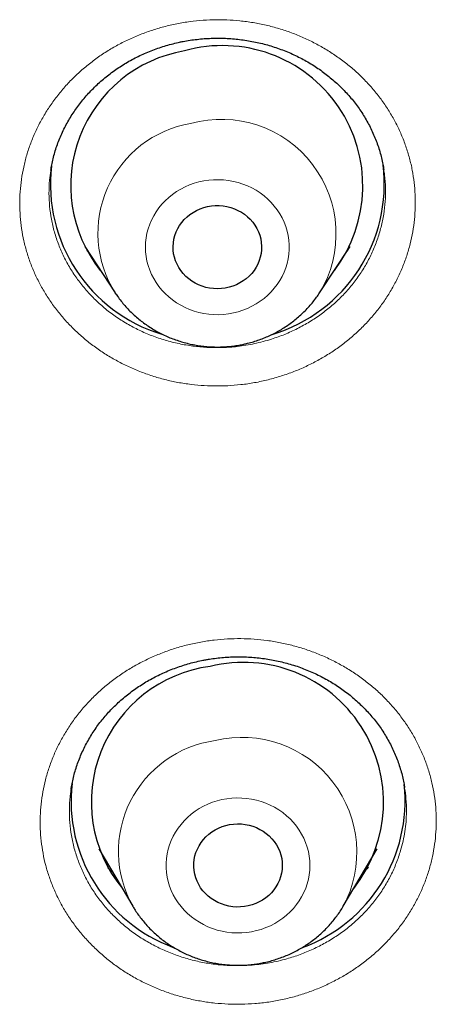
# Model space of a CAD drawing. Header units: millimetres. Extents: x 8 to 436, y 12 to 763.
# Tile 175 of 256: x 237.07 to 241.3, y 671.79 to 681.81. Entities that reach past the tile are written whole.
import ezdxf

# ---------------------------------------------------------------- set-up
doc = ezdxf.new("R2010")
doc.units = ezdxf.units.MM

msp = doc.modelspace()

# ---------------------------------------------------------------- linework, layer by layer
at = {"color": 7, "linetype": 'Continuous', "lineweight": 30}
for p, q in [((237.384, 680.275), (237.383, 680.268)), ((237.728, 679.497), (238.038, 679.026)), ((237.761, 679.446), (237.75, 679.457)), ((240.115, 679.026), (240.425, 679.497)), ((240.402, 679.458), (240.394, 679.45)), ((238.039, 679.024), (238.038, 679.026)), ((240.98, 673.989), (240.98, 673.994)), ((237.873, 673.371), (238.216, 672.788)), ((240.356, 672.788), (240.7, 673.371)), ((238.218, 672.784), (238.216, 672.788))]:
    msp.add_line(p, q, dxfattribs=at)
at = {"color": 252, "linetype": 'Continuous', "lineweight": 0}
for p, q in [((237.76, 679.448), (237.749, 679.459)), ((240.404, 679.462), (240.396, 679.453)), ((238.014, 673.132), (237.964, 673.18))]:
    msp.add_line(p, q, dxfattribs=at)
at = {"color": 252, "linetype": 'Continuous', "lineweight": 0, "flags": 128}
for points in [[(239.239, 678.823), (239.287, 678.835), (239.335, 678.85), (239.382, 678.868), (239.427, 678.89), (239.47, 678.914), (239.512, 678.941), (239.551, 678.97), (239.588, 679.002), (239.623, 679.037), (239.655, 679.073), (239.684, 679.112), (239.711, 679.152), (239.734, 679.194), (239.755, 679.237), (239.772, 679.282), (239.785, 679.327), (239.796, 679.374), (239.803, 679.421), (239.806, 679.468), (239.806, 679.515), (239.803, 679.563), (239.796, 679.61), (239.785, 679.656), (239.772, 679.702), (239.755, 679.746), (239.734, 679.79), (239.711, 679.832), (239.684, 679.872), (239.655, 679.91), (239.623, 679.947), (239.588, 679.981), (239.551, 680.013), (239.512, 680.043), (239.47, 680.07), (239.427, 680.094), (239.382, 680.115), (239.335, 680.134), (239.287, 680.149), (239.239, 680.161), (239.189, 680.17), (239.139, 680.176), (239.089, 680.178), (239.038, 680.177), (238.988, 680.173), (238.938, 680.166), (238.889, 680.155), (238.841, 680.142), (238.794, 680.125), (238.748, 680.105), (238.704, 680.082), (238.661, 680.057), (238.621, 680.028), (238.582, 679.998), (238.546, 679.964), (238.513, 679.929), (238.482, 679.891), (238.454, 679.852), (238.429, 679.811), (238.408, 679.768), (238.389, 679.724), (238.373, 679.679), (238.361, 679.633), (238.353, 679.586), (238.347, 679.539), (238.346, 679.492), (238.347, 679.444), (238.353, 679.397), (238.361, 679.351), (238.373, 679.305), (238.389, 679.259), (238.408, 679.215), (238.429, 679.173), (238.454, 679.132), (238.482, 679.092), (238.513, 679.055), (238.546, 679.019), (238.582, 678.986), (238.621, 678.955), (238.661, 678.927), (238.704, 678.901), (238.748, 678.879), (238.794, 678.859), (238.841, 678.842), (238.889, 678.828), (238.938, 678.818), (238.988, 678.81), (239.038, 678.806), (239.089, 678.805), (239.139, 678.808), (239.189, 678.814), (239.239, 678.823)], [(238.054, 679.002), (238.048, 679.011), (238.039, 679.024)], [(239.424, 672.529), (239.474, 672.54), (239.522, 672.553), (239.569, 672.57), (239.615, 672.59), (239.659, 672.613), (239.701, 672.638), (239.742, 672.667), (239.78, 672.697), (239.816, 672.731), (239.85, 672.766), (239.88, 672.804), (239.908, 672.843), (239.933, 672.884), (239.955, 672.927), (239.974, 672.971), (239.989, 673.016), (240.001, 673.062), (240.01, 673.109), (240.015, 673.156), (240.017, 673.203), (240.015, 673.251), (240.01, 673.298), (240.001, 673.344), (239.989, 673.39), (239.973, 673.436), (239.955, 673.48), (239.933, 673.522), (239.908, 673.563), (239.88, 673.603), (239.849, 673.64), (239.816, 673.676), (239.78, 673.709), (239.741, 673.74), (239.701, 673.768), (239.658, 673.794), (239.614, 673.816), (239.568, 673.836), (239.521, 673.853), (239.473, 673.867), (239.424, 673.877), (239.374, 673.884), (239.324, 673.888), (239.273, 673.889), (239.223, 673.887), (239.173, 673.881), (239.123, 673.872), (239.075, 673.86), (239.027, 673.845), (238.98, 673.826), (238.935, 673.805), (238.892, 673.781), (238.85, 673.754), (238.811, 673.724), (238.774, 673.692), (238.739, 673.658), (238.707, 673.621), (238.678, 673.583), (238.651, 673.542), (238.628, 673.5), (238.608, 673.457), (238.591, 673.412), (238.577, 673.367), (238.567, 673.321), (238.56, 673.274), (238.556, 673.226), (238.556, 673.179), (238.56, 673.132), (238.567, 673.085), (238.577, 673.038), (238.591, 672.993), (238.608, 672.948), (238.628, 672.905), (238.652, 672.863), (238.678, 672.823), (238.708, 672.784), (238.74, 672.748), (238.774, 672.713), (238.812, 672.681), (238.851, 672.652), (238.893, 672.625), (238.936, 672.601), (238.981, 672.579), (239.028, 672.561), (239.075, 672.546), (239.124, 672.534), (239.174, 672.525), (239.224, 672.519), (239.274, 672.517), (239.324, 672.518), (239.375, 672.522), (239.424, 672.529)]]:
    msp.add_lwpolyline(points, dxfattribs=at)
at = {"color": 7, "linetype": 'Continuous', "lineweight": 30, "flags": 128}
for points in [[(238.976, 679.904), (239.015, 679.911), (239.055, 679.914), (239.095, 679.914), (239.134, 679.911), (239.174, 679.905), (239.212, 679.895), (239.249, 679.882), (239.285, 679.866), (239.32, 679.847), (239.352, 679.826), (239.383, 679.801), (239.411, 679.775), (239.436, 679.746), (239.458, 679.715), (239.478, 679.682), (239.494, 679.648), (239.507, 679.613), (239.517, 679.577), (239.523, 679.54), (239.526, 679.502), (239.525, 679.465), (239.521, 679.428), (239.513, 679.391), (239.502, 679.355), (239.488, 679.32), (239.47, 679.287), (239.449, 679.255), (239.425, 679.225), (239.399, 679.197), (239.37, 679.171), (239.339, 679.148), (239.305, 679.128), (239.27, 679.11), (239.233, 679.096), (239.196, 679.084), (239.157, 679.076), (239.117, 679.071), (239.078, 679.069), (239.038, 679.07), (238.998, 679.075), (238.959, 679.083), (238.922, 679.095), (238.885, 679.109), (238.85, 679.126), (238.816, 679.147), (238.785, 679.17), (238.755, 679.195), (238.729, 679.223), (238.705, 679.253), (238.684, 679.285), (238.666, 679.318), (238.651, 679.353), (238.64, 679.389), (238.632, 679.425), (238.627, 679.462), (238.626, 679.5), (238.629, 679.537), (238.635, 679.574), (238.644, 679.61), (238.657, 679.646), (238.673, 679.68), (238.693, 679.713), (238.715, 679.744), (238.74, 679.773), (238.768, 679.8), (238.798, 679.824), (238.83, 679.846), (238.864, 679.865), (238.9, 679.881), (238.938, 679.894), (238.976, 679.904)], [(239.201, 673.618), (239.24, 673.624), (239.28, 673.626), (239.32, 673.625), (239.359, 673.62), (239.398, 673.612), (239.436, 673.602), (239.473, 673.588), (239.509, 673.57), (239.543, 673.551), (239.574, 673.528), (239.604, 673.503), (239.631, 673.475), (239.655, 673.445), (239.676, 673.414), (239.694, 673.381), (239.71, 673.346), (239.721, 673.31), (239.73, 673.274), (239.735, 673.237), (239.736, 673.199), (239.734, 673.162), (239.728, 673.125), (239.719, 673.088), (239.707, 673.053), (239.691, 673.019), (239.672, 672.986), (239.65, 672.954), (239.625, 672.925), (239.598, 672.898), (239.568, 672.873), (239.536, 672.851), (239.502, 672.832), (239.466, 672.815), (239.429, 672.802), (239.391, 672.792), (239.352, 672.785), (239.312, 672.781), (239.272, 672.78), (239.233, 672.783), (239.193, 672.789), (239.155, 672.799), (239.117, 672.811), (239.081, 672.827), (239.046, 672.845), (239.014, 672.866), (238.983, 672.89), (238.955, 672.917), (238.929, 672.945), (238.906, 672.976), (238.887, 673.008), (238.87, 673.042), (238.856, 673.078), (238.846, 673.114), (238.84, 673.151), (238.836, 673.188), (238.837, 673.225), (238.841, 673.263), (238.848, 673.299), (238.859, 673.335), (238.873, 673.37), (238.89, 673.404), (238.911, 673.436), (238.934, 673.466), (238.96, 673.495), (238.989, 673.52), (239.02, 673.544), (239.053, 673.565), (239.088, 673.583), (239.125, 673.598), (239.162, 673.609), (239.201, 673.618)]]:
    msp.add_lwpolyline(points, dxfattribs=at)
at = {"color": 7, "linetype": 'Continuous', "lineweight": 30}
for centre, radius, start, end in [((239.129, 680.116), 1.426, 322.8541, 105.7541), ((238.973, 680.119), 1.388, 99.5817, 218.4765), ((239.177, 680.134), 1.596, 286.6284, 7.0743), ((238.972, 680.132), 1.593, 173.3038, 253.157), ((239.185, 673.849), 1.39, 97.5668, 219.372), ((239.342, 673.845), 1.423, 321.9139, 103.7928), ((239.177, 673.86), 1.588, 173.6186, 249.7737), ((239.395, 673.86), 1.589, 290.1584, 6.0414)]:
    msp.add_arc(centre, radius, start, end, dxfattribs=at)
at = {"color": 252, "linetype": 'Continuous', "lineweight": 0}
for centre, radius, start, end in [((238.995, 679.633), 1.133, 99.6703, 212.3511), ((239.117, 679.627), 1.165, 328.9451, 105.5543), ((239.209, 673.345), 1.138, 97.7877, 209.3093), ((239.328, 673.339), 1.166, 331.7488, 103.5775)]:
    msp.add_arc(centre, radius, start, end, dxfattribs=at)
for points, knots in [([(238.63, 681.757), (238.631, 681.757), (238.675, 681.767), (238.765, 681.783), (238.899, 681.798), (239.035, 681.806), (239.171, 681.805), (239.306, 681.795), (239.44, 681.777), (239.572, 681.751), (239.703, 681.716), (239.83, 681.674), (239.954, 681.623), (240.074, 681.565), (240.189, 681.499), (240.3, 681.427), (240.405, 681.348), (240.504, 681.262), (240.596, 681.17), (240.682, 681.073), (240.76, 680.97), (240.831, 680.863), (240.893, 680.752), (240.948, 680.637), (240.993, 680.518), (241.031, 680.397), (241.059, 680.274), (241.078, 680.15), (241.088, 680.025), (241.089, 679.899), (241.081, 679.773), (241.064, 679.648), (241.037, 679.525), (241.002, 679.403), (240.958, 679.284), (240.905, 679.168), (240.844, 679.055), (240.775, 678.946), (240.698, 678.842), (240.614, 678.743), (240.523, 678.65), (240.425, 678.562), (240.322, 678.481), (240.212, 678.406), (240.097, 678.339), (239.978, 678.278), (239.855, 678.225), (239.726, 678.18), (239.593, 678.142), (239.455, 678.112), (239.318, 678.092), (239.181, 678.081), (239.045, 678.079), (238.91, 678.084), (238.775, 678.099), (238.642, 678.121), (238.51, 678.152), (238.382, 678.192), (238.256, 678.239), (238.134, 678.293), (238.016, 678.356), (237.904, 678.425), (237.796, 678.502), (237.695, 678.585), (237.599, 678.674), (237.511, 678.769), (237.429, 678.869), (237.355, 678.974), (237.289, 679.084), (237.231, 679.197), (237.181, 679.314), (237.14, 679.434), (237.108, 679.556), (237.085, 679.68), (237.071, 679.805), (237.066, 679.931), (237.07, 680.056), (237.083, 680.182), (237.106, 680.306), (237.137, 680.429), (237.177, 680.549), (237.226, 680.666), (237.284, 680.781), (237.349, 680.891), (237.423, 680.997), (237.504, 681.099), (237.592, 681.195), (237.687, 681.285), (237.788, 681.369), (237.895, 681.447), (238.007, 681.518), (238.124, 681.581), (238.246, 681.637), (238.371, 681.685), (238.499, 681.726), (238.587, 681.747), (238.63, 681.757)], [0, 0, 0, 0, 0.000115, 0.010817, 0.021556, 0.032308, 0.043047, 0.053749, 0.064452, 0.075191, 0.085942, 0.096681, 0.107383, 0.118091, 0.128835, 0.139591, 0.150335, 0.161043, 0.171758, 0.18251, 0.193275, 0.204027, 0.214742, 0.225465, 0.236225, 0.246997, 0.257757, 0.26848, 0.279207, 0.28997, 0.300746, 0.31151, 0.322236, 0.332961, 0.343723, 0.354497, 0.365259, 0.375984, 0.386703, 0.397458, 0.408226, 0.418981, 0.4297, 0.44041, 0.451157, 0.461916, 0.472663, 0.483374, 0.494521, 0.505683, 0.51683, 0.527535, 0.538277, 0.549031, 0.559773, 0.570478, 0.581182, 0.591924, 0.602677, 0.613419, 0.624124, 0.634833, 0.64558, 0.656338, 0.667085, 0.677795, 0.688513, 0.699267, 0.710034, 0.720789, 0.731507, 0.742232, 0.752993, 0.763767, 0.774529, 0.785253, 0.79598, 0.806744, 0.81752, 0.828283, 0.83901, 0.849734, 0.860494, 0.871266, 0.882027, 0.89275, 0.903466, 0.914219, 0.924984, 0.935737, 0.946453, 0.957138, 0.967859, 0.978593, 0.989315, 1, 1, 1, 1]), ([(237.383, 680.268), (237.379, 680.237), (237.367, 680.161), (237.363, 680.04), (237.369, 679.907), (237.388, 679.776), (237.418, 679.645), (237.461, 679.517), (237.515, 679.393), (237.579, 679.275), (237.655, 679.161), (237.741, 679.054), (237.836, 678.954), (237.939, 678.862), (238.052, 678.778), (238.171, 678.703), (238.297, 678.638), (238.427, 678.584), (238.563, 678.539), (238.703, 678.505), (238.845, 678.482), (238.988, 678.47), (239.132, 678.469), (239.259, 678.478), (239.366, 678.493), (239.454, 678.51), (239.542, 678.531), (239.644, 678.561), (239.762, 678.603), (239.89, 678.662), (240.015, 678.731), (240.132, 678.809), (240.242, 678.896), (240.343, 678.991), (240.436, 679.094), (240.519, 679.204), (240.591, 679.32), (240.653, 679.44), (240.703, 679.566), (240.742, 679.695), (240.769, 679.826), (240.784, 679.958), (240.787, 680.092), (240.781, 680.2), (240.77, 680.262), (240.767, 680.28)], [0, 0, 0, 0, 0.017405, 0.042505, 0.06689, 0.091275, 0.116007, 0.1411, 0.165403, 0.189974, 0.214545, 0.239618, 0.263898, 0.288446, 0.312993, 0.338042, 0.362306, 0.386837, 0.411369, 0.436402, 0.460663, 0.485192, 0.50972, 0.534751, 0.550002, 0.565252, 0.580673, 0.596093, 0.620366, 0.644907, 0.669448, 0.694491, 0.718786, 0.743349, 0.767912, 0.792979, 0.817292, 0.841777, 0.866458, 0.891544, 0.915929, 0.940315, 0.965048, 0.990143, 1, 1, 1, 1]), ([(238.907, 675.475), (238.907, 675.475), (238.952, 675.483), (239.042, 675.497), (239.178, 675.508), (239.314, 675.511), (239.449, 675.506), (239.584, 675.492), (239.717, 675.47), (239.849, 675.439), (239.978, 675.401), (240.104, 675.354), (240.226, 675.3), (240.344, 675.238), (240.457, 675.169), (240.565, 675.093), (240.668, 675.011), (240.763, 674.923), (240.852, 674.828), (240.934, 674.728), (241.009, 674.623), (241.076, 674.514), (241.134, 674.401), (241.184, 674.285), (241.226, 674.165), (241.259, 674.043), (241.283, 673.92), (241.298, 673.795), (241.303, 673.67), (241.299, 673.544), (241.286, 673.419), (241.264, 673.294), (241.234, 673.172), (241.194, 673.052), (241.145, 672.934), (241.088, 672.82), (241.023, 672.709), (240.95, 672.603), (240.869, 672.502), (240.781, 672.406), (240.686, 672.315), (240.585, 672.231), (240.479, 672.153), (240.366, 672.082), (240.249, 672.018), (240.127, 671.961), (240.002, 671.912), (239.872, 671.871), (239.737, 671.837), (239.598, 671.812), (239.46, 671.797), (239.323, 671.79), (239.187, 671.792), (239.051, 671.802), (238.917, 671.82), (238.784, 671.847), (238.654, 671.882), (238.527, 671.925), (238.403, 671.976), (238.283, 672.034), (238.167, 672.1), (238.057, 672.173), (237.953, 672.253), (237.854, 672.339), (237.762, 672.431), (237.677, 672.528), (237.599, 672.63), (237.529, 672.738), (237.466, 672.849), (237.412, 672.964), (237.367, 673.082), (237.33, 673.203), (237.303, 673.326), (237.284, 673.451), (237.274, 673.576), (237.274, 673.702), (237.283, 673.827), (237.301, 673.952), (237.328, 674.075), (237.364, 674.196), (237.408, 674.315), (237.462, 674.431), (237.523, 674.543), (237.593, 674.651), (237.67, 674.755), (237.755, 674.854), (237.847, 674.947), (237.945, 675.034), (238.05, 675.115), (238.16, 675.189), (238.275, 675.256), (238.394, 675.315), (238.518, 675.367), (238.645, 675.412), (238.775, 675.449), (238.863, 675.466), (238.907, 675.475)], [0, 0, 0, 0, 0.000143, 0.01084, 0.021574, 0.03232, 0.043054, 0.053751, 0.064447, 0.075181, 0.085926, 0.09666, 0.107357, 0.118061, 0.128802, 0.139555, 0.150295, 0.161, 0.171716, 0.182468, 0.193233, 0.203986, 0.214702, 0.225429, 0.236193, 0.246969, 0.257733, 0.26846, 0.279193, 0.289962, 0.300744, 0.311513, 0.322246, 0.332976, 0.343743, 0.354522, 0.365289, 0.376019, 0.386739, 0.397497, 0.408267, 0.419024, 0.429745, 0.440453, 0.451198, 0.461955, 0.472701, 0.483409, 0.494548, 0.505701, 0.516841, 0.527542, 0.538279, 0.549028, 0.559766, 0.570466, 0.581167, 0.591903, 0.602653, 0.61339, 0.62409, 0.634798, 0.645542, 0.656298, 0.667042, 0.67775, 0.68847, 0.699226, 0.709995, 0.720752, 0.731472, 0.742201, 0.752968, 0.763746, 0.774513, 0.785242, 0.795975, 0.806744, 0.817526, 0.828296, 0.839028, 0.849756, 0.860521, 0.871298, 0.882062, 0.89279, 0.903507, 0.91426, 0.925026, 0.93578, 0.946496, 0.957173, 0.967886, 0.978611, 0.989324, 1, 1, 1, 1]), ([(237.59, 673.978), (237.588, 673.965), (237.578, 673.907), (237.571, 673.804), (237.572, 673.671), (237.586, 673.539), (237.612, 673.407), (237.65, 673.279), (237.699, 673.154), (237.759, 673.034), (237.831, 672.918), (237.913, 672.808), (238.005, 672.705), (238.105, 672.611), (238.214, 672.523), (238.331, 672.445), (238.454, 672.376), (238.582, 672.318), (238.717, 672.269), (238.855, 672.23), (238.997, 672.203), (239.139, 672.187), (239.284, 672.182), (239.411, 672.187), (239.519, 672.198), (239.608, 672.212), (239.696, 672.23), (239.8, 672.257), (239.918, 672.295), (240.05, 672.35), (240.177, 672.415), (240.297, 672.489), (240.41, 672.573), (240.515, 672.664), (240.612, 672.764), (240.699, 672.871), (240.776, 672.985), (240.842, 673.103), (240.897, 673.227), (240.937, 673.343), (240.965, 673.451), (240.983, 673.549), (240.995, 673.648), (241, 673.76), (240.997, 673.874), (240.985, 673.954), (240.98, 673.989)], [0, 0, 0, 0, 0.007596, 0.032711, 0.057107, 0.081503, 0.106247, 0.131352, 0.155659, 0.180136, 0.204809, 0.229885, 0.254159, 0.2787, 0.303241, 0.328282, 0.352533, 0.377051, 0.401569, 0.426588, 0.450834, 0.475349, 0.499863, 0.524879, 0.540115, 0.555351, 0.570758, 0.586164, 0.610427, 0.634959, 0.659492, 0.684527, 0.708822, 0.733387, 0.757951, 0.783019, 0.80732, 0.831924, 0.856527, 0.881623, 0.899865, 0.918108, 0.936642, 0.955176, 0.980284, 1, 1, 1, 1]), ([(240.614, 673.187), (240.597, 673.169), (240.58, 673.15), (240.56, 673.133), (240.559, 673.133)], [0, 0, 0, 0, 0.971096, 1, 1, 1, 1])]:
    msp.add_open_spline(points, degree=3, knots=knots, dxfattribs=at)
at = {"color": 7, "linetype": 'Continuous', "lineweight": 30}
for points, knots in [([(237.383, 680.275), (237.386, 680.293), (237.393, 680.332), (237.406, 680.392), (237.424, 680.456), (237.444, 680.52), (237.468, 680.584), (237.495, 680.646), (237.524, 680.708), (237.556, 680.768), (237.591, 680.826), (237.628, 680.883), (237.668, 680.938), (237.71, 680.992), (237.755, 681.044), (237.803, 681.095), (237.853, 681.144), (237.905, 681.191), (237.959, 681.235), (238.015, 681.278), (238.073, 681.318), (238.132, 681.356), (238.193, 681.391), (238.256, 681.425), (238.321, 681.455), (238.386, 681.484), (238.453, 681.509), (238.522, 681.532), (238.591, 681.553), (238.648, 681.567), (238.682, 681.575), (238.692, 681.577)], [0, 0, 0, 0, 0.028538, 0.064025, 0.099623, 0.135423, 0.171352, 0.207337, 0.243289, 0.279118, 0.314747, 0.35012, 0.385256, 0.420563, 0.455988, 0.49149, 0.527028, 0.56255, 0.598006, 0.633354, 0.668554, 0.703663, 0.738632, 0.773809, 0.808941, 0.844047, 0.879149, 0.914266, 0.949415, 0.984616, 1, 1, 1, 1]), ([(238.692, 681.577), (238.704, 681.579), (238.739, 681.587), (238.798, 681.597), (238.87, 681.606), (238.942, 681.613), (239.014, 681.617), (239.087, 681.618), (239.159, 681.617), (239.231, 681.612), (239.303, 681.605), (239.375, 681.595), (239.446, 681.582), (239.516, 681.567), (239.586, 681.549), (239.655, 681.528), (239.723, 681.504), (239.789, 681.478), (239.855, 681.449), (239.918, 681.418), (239.98, 681.385), (240.041, 681.349), (240.099, 681.311), (240.156, 681.27), (240.211, 681.227), (240.265, 681.182), (240.316, 681.135), (240.365, 681.086), (240.412, 681.035), (240.456, 680.983), (240.497, 680.929), (240.536, 680.874), (240.572, 680.817), (240.606, 680.758), (240.637, 680.698), (240.665, 680.636), (240.691, 680.574), (240.713, 680.511), (240.733, 680.447), (240.749, 680.383), (240.761, 680.327), (240.766, 680.293), (240.768, 680.28)], [0, 0, 0, 0, 0.0126087, 0.0380563, 0.0634466, 0.0888114, 0.1141664, 0.1395268, 0.1649052, 0.1903131, 0.2157646, 0.2412644, 0.2666341, 0.2919489, 0.317373, 0.3428774, 0.3684313, 0.3940028, 0.4195508, 0.4450408, 0.4704423, 0.4957422, 0.5210397, 0.5465811, 0.5722673, 0.5980452, 0.6238594, 0.6496446, 0.6753369, 0.7008844, 0.7262678, 0.7517397, 0.7774885, 0.8034017, 0.8294248, 0.8555011, 0.8815695, 0.9075589, 0.933416, 0.9591161, 0.9848728, 1, 1, 1, 1]), ([(238.039, 679.024), (238.044, 679.018), (238.059, 678.994), (238.088, 678.955), (238.126, 678.908), (238.167, 678.863), (238.209, 678.82), (238.255, 678.779), (238.302, 678.74), (238.351, 678.704), (238.402, 678.67), (238.455, 678.638), (238.509, 678.609), (238.565, 678.583), (238.622, 678.559), (238.681, 678.539), (238.74, 678.521), (238.8, 678.506), (238.861, 678.494), (238.923, 678.485), (238.985, 678.479), (239.047, 678.476), (239.109, 678.476), (239.172, 678.479), (239.234, 678.486), (239.291, 678.494), (239.327, 678.501), (239.344, 678.505)], [0, 0, 0, 0, 0.016406, 0.057303, 0.098244, 0.13923, 0.180262, 0.221341, 0.262467, 0.303639, 0.344857, 0.386119, 0.427423, 0.468768, 0.51015, 0.551568, 0.593019, 0.634499, 0.676005, 0.717535, 0.759085, 0.800651, 0.84223, 0.883819, 0.925412, 0.967006, 1, 1, 1, 1]), ([(239.344, 678.505), (239.357, 678.508), (239.391, 678.515), (239.444, 678.53), (239.503, 678.549), (239.561, 678.572), (239.618, 678.597), (239.673, 678.625), (239.727, 678.655), (239.779, 678.688), (239.829, 678.724), (239.877, 678.762), (239.924, 678.802), (239.968, 678.844), (240.01, 678.889), (240.049, 678.935), (240.084, 678.981), (240.105, 679.012), (240.115, 679.026)], [0, 0, 0, 0, 0.042922, 0.107669, 0.172411, 0.237129, 0.301815, 0.366464, 0.43107, 0.495628, 0.560131, 0.624576, 0.688957, 0.75327, 0.817513, 0.881681, 0.945775, 1, 1, 1, 1]), ([(238.959, 675.295), (238.971, 675.297), (239.007, 675.304), (239.066, 675.312), (239.138, 675.319), (239.211, 675.324), (239.283, 675.326), (239.355, 675.324), (239.428, 675.321), (239.5, 675.314), (239.572, 675.305), (239.643, 675.292), (239.713, 675.277), (239.783, 675.26), (239.852, 675.24), (239.92, 675.217), (239.987, 675.191), (240.053, 675.163), (240.117, 675.132), (240.179, 675.099), (240.24, 675.064), (240.299, 675.027), (240.356, 674.987), (240.412, 674.945), (240.465, 674.9), (240.517, 674.854), (240.567, 674.805), (240.614, 674.755), (240.659, 674.703), (240.701, 674.649), (240.74, 674.595), (240.777, 674.539), (240.811, 674.481), (240.843, 674.421), (240.872, 674.36), (240.898, 674.298), (240.921, 674.235), (240.941, 674.171), (240.959, 674.107), (240.972, 674.048), (240.978, 674.01), (240.98, 673.994)], [0, 0, 0, 0, 0.012886, 0.038867, 0.064791, 0.09069, 0.116581, 0.142478, 0.168394, 0.194341, 0.220334, 0.246378, 0.272283, 0.29814, 0.324111, 0.350166, 0.376273, 0.4024, 0.428505, 0.454553, 0.480512, 0.506367, 0.53222, 0.558329, 0.584588, 0.610943, 0.637339, 0.66371, 0.689989, 0.716124, 0.742092, 0.768145, 0.794485, 0.820996, 0.847621, 0.874304, 0.900981, 0.927581, 0.954049, 0.980355, 1, 1, 1, 1]), ([(237.59, 673.978), (237.592, 673.991), (237.597, 674.026), (237.609, 674.081), (237.625, 674.145), (237.645, 674.209), (237.667, 674.272), (237.693, 674.335), (237.721, 674.396), (237.753, 674.457), (237.787, 674.516), (237.823, 674.573), (237.862, 674.629), (237.904, 674.683), (237.948, 674.735), (237.994, 674.786), (238.043, 674.835), (238.095, 674.883), (238.148, 674.928), (238.204, 674.971), (238.261, 675.012), (238.32, 675.051), (238.381, 675.087), (238.443, 675.121), (238.507, 675.152), (238.572, 675.181), (238.639, 675.208), (238.707, 675.232), (238.775, 675.253), (238.845, 675.272), (238.907, 675.285), (238.945, 675.293), (238.959, 675.295)], [0, 0, 0, 0, 0.0201079, 0.0545803, 0.0889413, 0.1233696, 0.157997, 0.1927556, 0.227574, 0.2623701, 0.2970533, 0.331551, 0.3657972, 0.3997663, 0.4338929, 0.4681374, 0.5024617, 0.5368255, 0.571182, 0.6054801, 0.6396789, 0.6737402, 0.7077046, 0.7414999, 0.7755251, 0.8095045, 0.8434574, 0.877403, 0.9113614, 0.9453488, 0.9793842, 1, 1, 1, 1]), ([(238.014, 673.131), (238.001, 673.143), (237.984, 673.158), (237.968, 673.175), (237.966, 673.177)], [0, 0, 0, 0, 0.820425, 1, 1, 1, 1]), ([(240.612, 673.185), (240.607, 673.179), (240.59, 673.162), (240.572, 673.146), (240.561, 673.135)], [0, 0, 0, 0, 0.34201, 1, 1, 1, 1]), ([(238.219, 672.784), (238.226, 672.772), (238.243, 672.743), (238.274, 672.698), (238.311, 672.65), (238.35, 672.604), (238.391, 672.559), (238.435, 672.517), (238.481, 672.476), (238.528, 672.438), (238.578, 672.403), (238.63, 672.37), (238.683, 672.339), (238.738, 672.311), (238.795, 672.286), (238.852, 672.263), (238.911, 672.244), (238.971, 672.227), (239.031, 672.213), (239.092, 672.202), (239.154, 672.194), (239.216, 672.189), (239.278, 672.187), (239.341, 672.188), (239.403, 672.192), (239.461, 672.199), (239.497, 672.205), (239.514, 672.208)], [0, 0, 0, 0, 0.0283555, 0.068748, 0.1091821, 0.1496597, 0.1901824, 0.230751, 0.271366, 0.3120272, 0.352734, 0.3934854, 0.4342798, 0.4751155, 0.5159902, 0.5569017, 0.5978471, 0.6388238, 0.6798286, 0.7208585, 0.7619102, 0.8029804, 0.8440658, 0.8851627, 0.9262673, 0.9673752, 1, 1, 1, 1]), ([(239.514, 672.208), (239.527, 672.211), (239.561, 672.217), (239.615, 672.23), (239.674, 672.248), (239.733, 672.268), (239.791, 672.291), (239.847, 672.317), (239.902, 672.346), (239.955, 672.377), (240.006, 672.411), (240.056, 672.448), (240.104, 672.486), (240.149, 672.527), (240.193, 672.571), (240.233, 672.616), (240.272, 672.663), (240.308, 672.712), (240.336, 672.754), (240.351, 672.779), (240.355, 672.787)], [0, 0, 0, 0, 0.038855, 0.097505, 0.156152, 0.214781, 0.273385, 0.331959, 0.390498, 0.448996, 0.507448, 0.565849, 0.624196, 0.682484, 0.740709, 0.798869, 0.856962, 0.914987, 0.972942, 1, 1, 1, 1])]:
    msp.add_open_spline(points, degree=3, knots=knots, dxfattribs=at)

doc.saveas('drawing.dxf')
